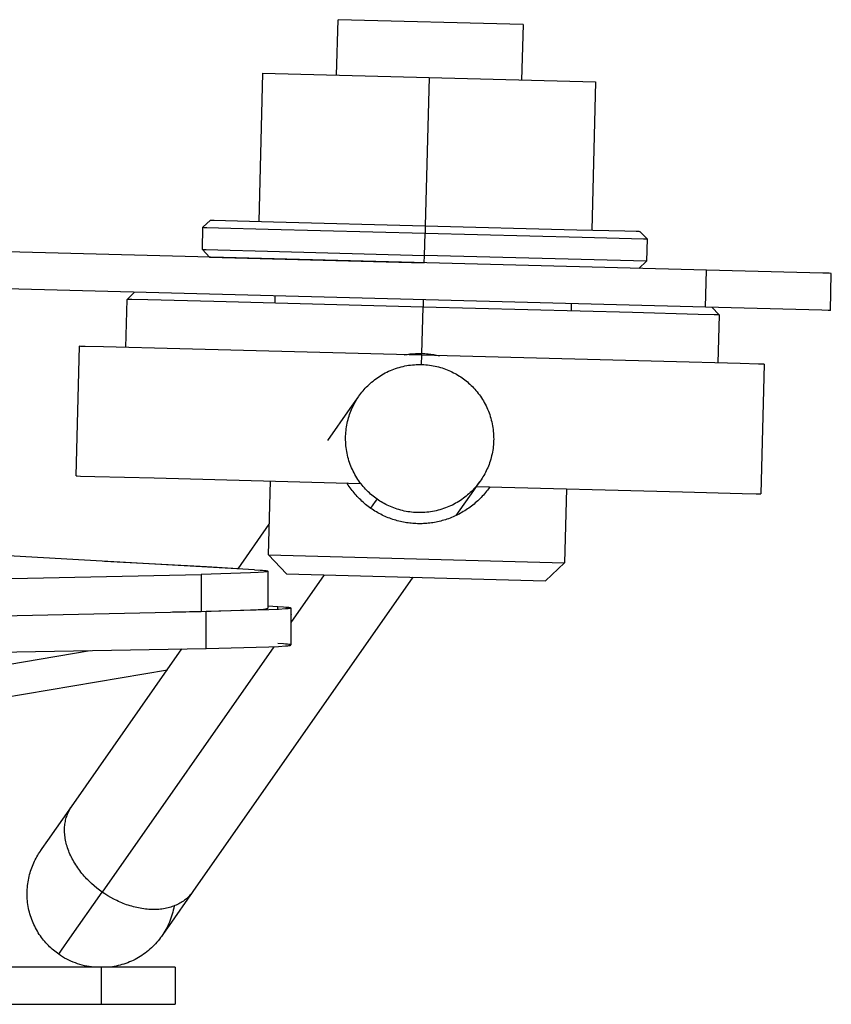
# Model space of a CAD drawing. Header units: millimetres. Extents: x -7950 to -6950, y 4408 to 5408.
# Tile 68 of 111: x -7078 to -7056, y 4870 to 4896. Entities that reach past the tile are written whole.
import ezdxf

# ---------------------------------------------------------------- set-up
doc = ezdxf.new("R2010")
doc.units = ezdxf.units.MM
doc.layers.add('SHOW Mini_Barndoor 002', color=7, linetype='Continuous', true_color=0x000000)

msp = doc.modelspace()

# ---------------------------------------------------------------- linework, layer by layer
at = {"layer": 'SHOW Mini_Barndoor 002', "color": 18, "lineweight": -3, "true_color": 0x000000}
for points in [[(-7069.587, 4894.756), (-7069.548, 4896.255)], [(-7064.55, 4896.124), (-7064.55, 4896.124), (-7069.548, 4896.255), (-7069.548, 4896.255)], [(-7064.55, 4896.124), (-7064.589, 4894.625)], [(-7071.587, 4894.808), (-7071.691, 4890.81)], [(-7071.587, 4894.808), (-7067.088, 4894.69)], [(-7067.088, 4894.69), (-7067.193, 4890.692)], [(-7067.088, 4894.69), (-7062.59, 4894.573)], [(-7062.59, 4894.573), (-7062.694, 4890.574)], [(-7059.594, 4889.492), (-7204.195, 4893.279)], [(-7059.62, 4888.493), (-7204.222, 4892.279)], [(-7073.196, 4890.649), (-7072.991, 4890.844)], [(-7072.991, 4890.844), (-7072.991, 4890.844), (-7072.991, 4890.844), (-7072.989, 4890.844), (-7072.985, 4890.843), (-7072.967, 4890.843), (-7072.894, 4890.841), (-7072.584, 4890.833), (-7071.293, 4890.799), (-7067.193, 4890.692)], [(-7073.212, 4890.049), (-7073.196, 4890.649)], [(-7073.196, 4890.649), (-7073.196, 4890.649), (-7073.196, 4890.649), (-7073.195, 4890.649), (-7073.19, 4890.649), (-7073.172, 4890.648), (-7073.096, 4890.646), (-7072.775, 4890.638), (-7071.439, 4890.603), (-7067.198, 4890.492)], [(-7067.214, 4889.892), (-7067.198, 4890.492)], [(-7067.193, 4890.692), (-7067.198, 4890.492)], [(-7067.198, 4890.492), (-7062.957, 4890.381), (-7061.621, 4890.346), (-7061.3, 4890.337), (-7061.224, 4890.335), (-7061.206, 4890.335), (-7061.202, 4890.335), (-7061.201, 4890.335), (-7061.2, 4890.335), (-7061.2, 4890.335)], [(-7067.193, 4890.692), (-7063.093, 4890.584), (-7061.802, 4890.551), (-7061.492, 4890.543), (-7061.418, 4890.541), (-7061.401, 4890.54), (-7061.396, 4890.54), (-7061.395, 4890.54), (-7061.395, 4890.54), (-7061.395, 4890.54)], [(-7061.395, 4890.54), (-7061.2, 4890.335)], [(-7061.2, 4890.335), (-7061.216, 4889.735)], [(-7073.212, 4890.049), (-7073.212, 4890.049), (-7073.211, 4890.049), (-7073.21, 4890.049), (-7073.206, 4890.049), (-7073.187, 4890.049), (-7073.112, 4890.047), (-7072.791, 4890.038), (-7071.455, 4890.003), (-7067.214, 4889.892)], [(-7073.017, 4889.844), (-7073.212, 4890.049)], [(-7067.219, 4889.692), (-7067.214, 4889.892)], [(-7061.216, 4889.735), (-7067.214, 4889.892)], [(-7061.216, 4889.735), (-7061.421, 4889.54)], [(-7059.62, 4888.493), (-7059.594, 4889.492)], [(-7056.223, 4889.404), (-7056.223, 4889.404), (-7056.223, 4889.404), (-7056.224, 4889.404), (-7056.226, 4889.404), (-7056.236, 4889.405), (-7056.278, 4889.406), (-7056.449, 4889.41), (-7057.152, 4889.429), (-7059.594, 4889.492)], [(-7056.249, 4888.405), (-7056.223, 4889.404)], [(-7075.248, 4888.702), (-7075.043, 4888.897)], [(-7075.282, 4887.402), (-7075.248, 4888.702)], [(-7067.25, 4888.493), (-7072.905, 4888.641), (-7074.686, 4888.687), (-7075.114, 4888.698), (-7075.215, 4888.701), (-7075.24, 4888.702), (-7075.246, 4888.702), (-7075.247, 4888.702), (-7075.248, 4888.702), (-7075.248, 4888.702)], [(-7071.249, 4888.597), (-7071.244, 4888.797)], [(-7067.245, 4888.693), (-7067.25, 4888.493)], [(-7067.283, 4887.243), (-7067.25, 4888.493)], [(-7059.253, 4888.283), (-7059.253, 4888.283), (-7059.254, 4888.283), (-7059.255, 4888.283), (-7059.261, 4888.283), (-7059.286, 4888.284), (-7059.387, 4888.287), (-7059.815, 4888.298), (-7061.596, 4888.344), (-7067.25, 4888.493)], [(-7063.247, 4888.588), (-7063.252, 4888.388)], [(-7056.249, 4888.405), (-7056.249, 4888.405), (-7056.249, 4888.405), (-7056.25, 4888.405), (-7056.252, 4888.405), (-7056.262, 4888.405), (-7056.304, 4888.406), (-7056.475, 4888.41), (-7057.178, 4888.429), (-7059.62, 4888.493)], [(-7059.448, 4888.488), (-7059.253, 4888.283)], [(-7059.253, 4888.283), (-7059.287, 4886.984)], [(-7076.623, 4883.936), (-7076.531, 4887.435)], [(-7067.284, 4887.193), (-7073.823, 4887.364), (-7075.882, 4887.418), (-7076.377, 4887.431), (-7076.494, 4887.434), (-7076.522, 4887.435), (-7076.529, 4887.435), (-7076.531, 4887.435), (-7076.531, 4887.435), (-7076.531, 4887.435)], [(-7067.761, 4887.206), (-7067.684, 4887.218), (-7067.606, 4887.229), (-7067.529, 4887.236), (-7067.451, 4887.241), (-7067.409, 4887.243), (-7067.368, 4887.244), (-7067.326, 4887.244), (-7067.284, 4887.243), (-7067.242, 4887.242), (-7067.2, 4887.239), (-7067.158, 4887.236), (-7067.117, 4887.233), (-7067.039, 4887.224), (-7066.962, 4887.212), (-7066.885, 4887.198), (-7066.808, 4887.181)], [(-7067.291, 4886.943), (-7067.284, 4887.193)], [(-7058.038, 4886.951), (-7058.038, 4886.951), (-7058.038, 4886.951), (-7058.04, 4886.951), (-7058.047, 4886.951), (-7058.075, 4886.952), (-7058.192, 4886.955), (-7058.687, 4886.968), (-7060.746, 4887.022), (-7067.284, 4887.193)], [(-7068.491, 4883.305), (-7068.527, 4883.331), (-7068.562, 4883.358), (-7068.598, 4883.386), (-7068.633, 4883.415), (-7068.668, 4883.445), (-7068.702, 4883.476), (-7068.736, 4883.508), (-7068.769, 4883.542), (-7068.802, 4883.576), (-7068.835, 4883.611), (-7068.866, 4883.647), (-7068.897, 4883.684), (-7068.927, 4883.723), (-7068.957, 4883.762), (-7068.985, 4883.802), (-7069.013, 4883.843), (-7069.04, 4883.885), (-7069.066, 4883.927), (-7069.091, 4883.971), (-7069.115, 4884.015), (-7069.138, 4884.061), (-7069.16, 4884.106), (-7069.18, 4884.153), (-7069.2, 4884.2), (-7069.218, 4884.248), (-7069.236, 4884.297), (-7069.252, 4884.346), (-7069.267, 4884.395), (-7069.28, 4884.445), (-7069.292, 4884.495), (-7069.303, 4884.546), (-7069.313, 4884.596), (-7069.321, 4884.648), (-7069.328, 4884.699), (-7069.334, 4884.75), (-7069.338, 4884.802), (-7069.341, 4884.853), (-7069.343, 4884.905), (-7069.343, 4884.956), (-7069.342, 4885.007), (-7069.34, 4885.059), (-7069.336, 4885.109), (-7069.332, 4885.16), (-7069.326, 4885.21), (-7069.318, 4885.26), (-7069.31, 4885.31), (-7069.3, 4885.359), (-7069.289, 4885.407), (-7069.277, 4885.455), (-7069.264, 4885.503), (-7069.249, 4885.55), (-7069.234, 4885.596), (-7069.218, 4885.641), (-7069.2, 4885.686), (-7069.182, 4885.73), (-7069.163, 4885.774), (-7069.143, 4885.816), (-7069.122, 4885.858), (-7069.101, 4885.899), (-7069.078, 4885.939), (-7069.055, 4885.978), (-7069.031, 4886.017), (-7069.007, 4886.054), (-7068.982, 4886.091), (-7068.956, 4886.127), (-7068.929, 4886.163), (-7068.901, 4886.198), (-7068.872, 4886.234), (-7068.842, 4886.268), (-7068.811, 4886.303), (-7068.779, 4886.337), (-7068.746, 4886.37), (-7068.711, 4886.403), (-7068.676, 4886.435), (-7068.64, 4886.467), (-7068.603, 4886.497), (-7068.565, 4886.528), (-7068.525, 4886.557), (-7068.485, 4886.586), (-7068.444, 4886.613), (-7068.402, 4886.64), (-7068.36, 4886.666), (-7068.316, 4886.691), (-7068.272, 4886.715), (-7068.227, 4886.738), (-7068.181, 4886.76), (-7068.134, 4886.781), (-7068.087, 4886.8), (-7068.039, 4886.819), (-7067.991, 4886.836), (-7067.942, 4886.852), (-7067.892, 4886.867), (-7067.842, 4886.881), (-7067.792, 4886.893), (-7067.742, 4886.904), (-7067.691, 4886.913), (-7067.64, 4886.922), (-7067.588, 4886.929), (-7067.537, 4886.934), (-7067.485, 4886.939), (-7067.434, 4886.942), (-7067.382, 4886.943), (-7067.331, 4886.944), (-7067.28, 4886.943), (-7067.229, 4886.94), (-7067.178, 4886.937), (-7067.127, 4886.932), (-7067.077, 4886.926), (-7067.027, 4886.919), (-7066.977, 4886.91), (-7066.928, 4886.9), (-7066.88, 4886.889), (-7066.832, 4886.877), (-7066.784, 4886.864), (-7066.737, 4886.85), (-7066.691, 4886.835), (-7066.646, 4886.818), (-7066.601, 4886.801), (-7066.557, 4886.783), (-7066.513, 4886.763), (-7066.471, 4886.743), (-7066.429, 4886.723), (-7066.388, 4886.701), (-7066.348, 4886.679), (-7066.309, 4886.655), (-7066.27, 4886.632), (-7066.233, 4886.607), (-7066.196, 4886.582)], [(-7058.038, 4886.951), (-7058.129, 4883.452)], [(-7066.196, 4886.582), (-7066.16, 4886.556), (-7066.124, 4886.529), (-7066.089, 4886.501), (-7066.054, 4886.472), (-7066.019, 4886.442), (-7065.985, 4886.411), (-7065.951, 4886.379), (-7065.917, 4886.346), (-7065.884, 4886.312), (-7065.852, 4886.277), (-7065.821, 4886.24), (-7065.79, 4886.203), (-7065.76, 4886.165), (-7065.73, 4886.126), (-7065.701, 4886.086), (-7065.674, 4886.045), (-7065.647, 4886.003), (-7065.621, 4885.96), (-7065.596, 4885.917), (-7065.572, 4885.872), (-7065.549, 4885.827), (-7065.527, 4885.781), (-7065.506, 4885.735), (-7065.487, 4885.687), (-7065.468, 4885.639), (-7065.451, 4885.591), (-7065.435, 4885.542), (-7065.42, 4885.493), (-7065.407, 4885.443), (-7065.394, 4885.393), (-7065.383, 4885.342), (-7065.374, 4885.291), (-7065.365, 4885.24), (-7065.358, 4885.189), (-7065.353, 4885.137), (-7065.348, 4885.086), (-7065.345, 4885.034), (-7065.344, 4884.983), (-7065.343, 4884.931), (-7065.344, 4884.88), (-7065.347, 4884.829), (-7065.35, 4884.778), (-7065.355, 4884.728), (-7065.361, 4884.677), (-7065.369, 4884.627), (-7065.377, 4884.578), (-7065.387, 4884.529), (-7065.398, 4884.48), (-7065.41, 4884.432), (-7065.423, 4884.385), (-7065.437, 4884.338), (-7065.453, 4884.292), (-7065.469, 4884.246), (-7065.486, 4884.201), (-7065.505, 4884.157), (-7065.524, 4884.114), (-7065.544, 4884.071), (-7065.565, 4884.03), (-7065.586, 4883.989), (-7065.609, 4883.948), (-7065.632, 4883.909), (-7065.656, 4883.871), (-7065.68, 4883.833), (-7065.705, 4883.797), (-7065.731, 4883.761), (-7065.758, 4883.725), (-7065.786, 4883.689), (-7065.815, 4883.654), (-7065.845, 4883.619), (-7065.876, 4883.585), (-7065.908, 4883.551), (-7065.941, 4883.518), (-7065.975, 4883.485), (-7066.011, 4883.453), (-7066.047, 4883.421), (-7066.084, 4883.39), (-7066.122, 4883.36), (-7066.161, 4883.331), (-7066.201, 4883.302), (-7066.242, 4883.274), (-7066.284, 4883.247), (-7066.327, 4883.221), (-7066.371, 4883.196), (-7066.415, 4883.172), (-7066.46, 4883.149), (-7066.506, 4883.128), (-7066.553, 4883.107), (-7066.6, 4883.087), (-7066.648, 4883.069), (-7066.696, 4883.051), (-7066.745, 4883.035), (-7066.795, 4883.021), (-7066.844, 4883.007), (-7066.895, 4882.995), (-7066.945, 4882.984), (-7066.996, 4882.974), (-7067.047, 4882.966), (-7067.098, 4882.959), (-7067.15, 4882.953), (-7067.201, 4882.949), (-7067.253, 4882.946), (-7067.304, 4882.944), (-7067.356, 4882.944), (-7067.407, 4882.945), (-7067.458, 4882.947), (-7067.509, 4882.951), (-7067.56, 4882.956), (-7067.61, 4882.962), (-7067.66, 4882.969), (-7067.709, 4882.978), (-7067.758, 4882.987), (-7067.807, 4882.998), (-7067.855, 4883.01), (-7067.902, 4883.024), (-7067.949, 4883.038), (-7067.995, 4883.053), (-7068.041, 4883.069), (-7068.086, 4883.087), (-7068.13, 4883.105), (-7068.173, 4883.124), (-7068.216, 4883.144), (-7068.258, 4883.165), (-7068.299, 4883.187), (-7068.339, 4883.209), (-7068.378, 4883.232), (-7068.416, 4883.256), (-7068.454, 4883.28), (-7068.491, 4883.305)], [(-7069.822, 4884.891), (-7069.218, 4885.754), (-7069.043, 4886.004), (-7068.997, 4886.069), (-7068.986, 4886.085), (-7068.983, 4886.09), (-7068.982, 4886.091), (-7068.982, 4886.091), (-7068.982, 4886.091), (-7068.982, 4886.091)], [(-7076.623, 4883.936), (-7076.623, 4883.936), (-7076.622, 4883.936), (-7076.621, 4883.936), (-7076.616, 4883.936), (-7076.594, 4883.936), (-7076.503, 4883.933), (-7076.121, 4883.923), (-7074.512, 4883.881), (-7068.937, 4883.735)], [(-7071.427, 4881.8), (-7071.375, 4883.799)], [(-7065.446, 4883.644), (-7065.485, 4883.588), (-7065.511, 4883.554), (-7065.537, 4883.52), (-7065.564, 4883.486), (-7065.592, 4883.453), (-7065.621, 4883.42), (-7065.65, 4883.388), (-7065.68, 4883.356), (-7065.71, 4883.324), (-7065.741, 4883.293), (-7065.773, 4883.263), (-7065.806, 4883.233), (-7065.839, 4883.204), (-7065.873, 4883.175), (-7065.907, 4883.147), (-7065.942, 4883.12), (-7065.978, 4883.093), (-7066.014, 4883.067), (-7066.05, 4883.042), (-7066.087, 4883.017), (-7066.125, 4882.993), (-7066.163, 4882.97), (-7066.201, 4882.947), (-7066.24, 4882.926), (-7066.279, 4882.905), (-7066.319, 4882.884), (-7066.359, 4882.865), (-7066.4, 4882.846), (-7066.441, 4882.828), (-7066.482, 4882.811), (-7066.523, 4882.795), (-7066.564, 4882.78), (-7066.606, 4882.765), (-7066.648, 4882.752), (-7066.689, 4882.739), (-7066.731, 4882.727), (-7066.773, 4882.716), (-7066.815, 4882.705), (-7066.857, 4882.696), (-7066.899, 4882.687), (-7066.941, 4882.679), (-7066.983, 4882.672), (-7067.025, 4882.666), (-7067.067, 4882.66), (-7067.109, 4882.656), (-7067.151, 4882.652), (-7067.193, 4882.649), (-7067.236, 4882.646), (-7067.277, 4882.645), (-7067.319, 4882.644), (-7067.361, 4882.644), (-7067.403, 4882.645), (-7067.445, 4882.646), (-7067.487, 4882.648), (-7067.528, 4882.651), (-7067.57, 4882.655), (-7067.612, 4882.66), (-7067.654, 4882.665), (-7067.696, 4882.671), (-7067.738, 4882.678), (-7067.779, 4882.686), (-7067.821, 4882.694), (-7067.863, 4882.703), (-7067.905, 4882.713), (-7067.946, 4882.724), (-7067.988, 4882.736), (-7068.029, 4882.748), (-7068.07, 4882.762), (-7068.111, 4882.776), (-7068.152, 4882.791), (-7068.193, 4882.807), (-7068.234, 4882.823), (-7068.274, 4882.841), (-7068.315, 4882.859), (-7068.355, 4882.878), (-7068.395, 4882.898), (-7068.434, 4882.919), (-7068.473, 4882.941), (-7068.512, 4882.963), (-7068.55, 4882.986), (-7068.588, 4883.01), (-7068.625, 4883.034), (-7068.662, 4883.059), (-7068.698, 4883.085), (-7068.734, 4883.112), (-7068.769, 4883.139), (-7068.804, 4883.167), (-7068.838, 4883.195), (-7068.871, 4883.224), (-7068.904, 4883.254), (-7068.936, 4883.285), (-7068.968, 4883.316), (-7068.999, 4883.347), (-7069.029, 4883.379), (-7069.059, 4883.412), (-7069.088, 4883.445), (-7069.116, 4883.478), (-7069.143, 4883.512), (-7069.17, 4883.546), (-7069.196, 4883.581), (-7069.221, 4883.616), (-7069.246, 4883.651), (-7069.27, 4883.687), (-7069.306, 4883.745)], [(-7066.356, 4882.867), (-7065.883, 4883.543), (-7065.751, 4883.732), (-7065.717, 4883.78), (-7065.708, 4883.793), (-7065.706, 4883.796), (-7065.705, 4883.796), (-7065.705, 4883.797), (-7065.705, 4883.797), (-7065.705, 4883.797)], [(-7065.815, 4883.653), (-7060.24, 4883.507), (-7058.631, 4883.465), (-7058.249, 4883.455), (-7058.158, 4883.453), (-7058.136, 4883.452), (-7058.131, 4883.452), (-7058.13, 4883.452), (-7058.129, 4883.452), (-7058.129, 4883.452)], [(-7063.377, 4883.59), (-7063.43, 4881.59)], [(-7068.662, 4883.06), (-7068.533, 4883.245), (-7068.501, 4883.29), (-7068.493, 4883.302), (-7068.491, 4883.305), (-7068.491, 4883.305), (-7068.491, 4883.305), (-7068.491, 4883.305), (-7068.491, 4883.305), (-7068.491, 4883.305)], [(-7072.246, 4881.429), (-7071.405, 4882.63)], [(-7071.803, 4881.403), (-7086.694, 4882.245)], [(-7071.427, 4881.8), (-7070.94, 4881.287)], [(-7071.427, 4881.8), (-7071.427, 4881.8), (-7063.43, 4881.59), (-7063.43, 4881.59)], [(-7075.854, 4881.632), (-7073.104, 4881.489)], [(-7073.104, 4881.489), (-7072.241, 4881.436)], [(-7063.943, 4881.103), (-7063.43, 4881.59)], [(-7088.176, 4880.954), (-7073.241, 4881.274)], [(-7067.525, 4881.197), (-7073.469, 4872.709)], [(-7071.447, 4881.362), (-7071.447, 4881.362), (-7071.447, 4881.362), (-7071.447, 4881.361), (-7071.447, 4881.361), (-7071.448, 4881.36), (-7071.448, 4881.36), (-7071.448, 4881.36), (-7071.449, 4881.359), (-7071.449, 4881.359), (-7071.45, 4881.359), (-7071.45, 4881.358), (-7071.451, 4881.358), (-7071.452, 4881.358), (-7071.452, 4881.357), (-7071.453, 4881.357), (-7071.454, 4881.356), (-7071.455, 4881.356), (-7071.456, 4881.356), (-7071.458, 4881.355), (-7071.46, 4881.354), (-7071.463, 4881.353), (-7071.466, 4881.353), (-7071.469, 4881.352), (-7071.475, 4881.351), (-7071.483, 4881.349), (-7071.491, 4881.348), (-7071.511, 4881.345), (-7071.562, 4881.339), (-7071.706, 4881.327), (-7071.909, 4881.316), (-7073.241, 4881.274)], [(-7073.241, 4881.274), (-7073.241, 4880.274)], [(-7071.803, 4881.403), (-7071.648, 4881.393), (-7071.587, 4881.388), (-7071.537, 4881.383), (-7071.516, 4881.381), (-7071.497, 4881.378), (-7071.482, 4881.375), (-7071.475, 4881.374), (-7071.469, 4881.373), (-7071.464, 4881.371), (-7071.462, 4881.371), (-7071.46, 4881.37), (-7071.458, 4881.369), (-7071.456, 4881.369), (-7071.455, 4881.368), (-7071.454, 4881.368), (-7071.453, 4881.368), (-7071.453, 4881.367), (-7071.452, 4881.367), (-7071.451, 4881.367), (-7071.451, 4881.367), (-7071.45, 4881.366), (-7071.45, 4881.366), (-7071.45, 4881.366), (-7071.45, 4881.366), (-7071.449, 4881.366), (-7071.449, 4881.366), (-7071.449, 4881.365), (-7071.449, 4881.365), (-7071.449, 4881.365), (-7071.448, 4881.365), (-7071.448, 4881.365), (-7071.448, 4881.365), (-7071.448, 4881.364), (-7071.448, 4881.364), (-7071.448, 4881.364), (-7071.448, 4881.364), (-7071.447, 4881.364), (-7071.447, 4881.364), (-7071.447, 4881.363), (-7071.447, 4881.363), (-7071.447, 4881.363), (-7071.447, 4881.363), (-7071.447, 4881.363), (-7071.447, 4881.363), (-7071.447, 4881.362), (-7071.447, 4881.362)], [(-7071.447, 4881.362), (-7071.447, 4880.362)], [(-7070.94, 4881.287), (-7070.94, 4881.287), (-7063.943, 4881.103), (-7063.943, 4881.103)], [(-7069.923, 4881.26), (-7070.822, 4879.976)], [(-7071.447, 4880.426), (-7071.173, 4880.41)], [(-7071.173, 4880.329), (-7071.173, 4880.41)], [(-7071.173, 4880.41), (-7071.02, 4880.4), (-7070.96, 4880.395), (-7070.91, 4880.39), (-7070.89, 4880.388), (-7070.872, 4880.385), (-7070.857, 4880.383), (-7070.85, 4880.381), (-7070.844, 4880.38), (-7070.839, 4880.379), (-7070.837, 4880.378), (-7070.835, 4880.377), (-7070.833, 4880.377), (-7070.831, 4880.376), (-7070.83, 4880.376), (-7070.829, 4880.376), (-7070.828, 4880.375), (-7070.828, 4880.375), (-7070.827, 4880.375), (-7070.826, 4880.374), (-7070.826, 4880.374), (-7070.826, 4880.374), (-7070.825, 4880.374), (-7070.825, 4880.373), (-7070.825, 4880.373), (-7070.825, 4880.373), (-7070.824, 4880.373), (-7070.824, 4880.373), (-7070.824, 4880.373), (-7070.824, 4880.373), (-7070.824, 4880.372), (-7070.823, 4880.372), (-7070.823, 4880.372), (-7070.823, 4880.372), (-7070.823, 4880.372), (-7070.823, 4880.372), (-7070.823, 4880.371), (-7070.823, 4880.371), (-7070.823, 4880.371), (-7070.823, 4880.371), (-7070.822, 4880.371), (-7070.822, 4880.371), (-7070.822, 4880.37), (-7070.822, 4880.37), (-7070.822, 4880.37), (-7070.822, 4880.37), (-7070.822, 4880.37)], [(-7088.176, 4879.954), (-7073.241, 4880.274)], [(-7073.114, 4880.273), (-7074.023, 4880.258)], [(-7073.241, 4880.274), (-7071.909, 4880.316), (-7071.706, 4880.327), (-7071.562, 4880.339), (-7071.511, 4880.345), (-7071.491, 4880.348), (-7071.483, 4880.349), (-7071.475, 4880.351), (-7071.469, 4880.352), (-7071.466, 4880.353), (-7071.463, 4880.354), (-7071.46, 4880.354), (-7071.458, 4880.355), (-7071.456, 4880.356), (-7071.455, 4880.356), (-7071.454, 4880.357), (-7071.453, 4880.357), (-7071.452, 4880.357), (-7071.452, 4880.358), (-7071.451, 4880.358), (-7071.45, 4880.358), (-7071.45, 4880.359), (-7071.449, 4880.359), (-7071.449, 4880.359), (-7071.448, 4880.36), (-7071.448, 4880.36), (-7071.448, 4880.361), (-7071.447, 4880.361), (-7071.447, 4880.361), (-7071.447, 4880.362), (-7071.447, 4880.362), (-7071.447, 4880.362)], [(-7070.822, 4880.37), (-7070.822, 4880.369), (-7070.822, 4880.369), (-7070.823, 4880.369), (-7070.823, 4880.368), (-7070.823, 4880.368), (-7070.824, 4880.367), (-7070.824, 4880.367), (-7070.825, 4880.367), (-7070.825, 4880.366), (-7070.826, 4880.366), (-7070.827, 4880.365), (-7070.827, 4880.365), (-7070.828, 4880.364), (-7070.829, 4880.364), (-7070.83, 4880.364), (-7070.831, 4880.363), (-7070.832, 4880.363), (-7070.834, 4880.362), (-7070.836, 4880.362), (-7070.839, 4880.361), (-7070.843, 4880.36), (-7070.85, 4880.358), (-7070.859, 4880.357), (-7070.868, 4880.355), (-7070.879, 4880.353), (-7070.905, 4880.35), (-7070.97, 4880.343), (-7071.156, 4880.33), (-7071.418, 4880.318), (-7073.114, 4880.273)], [(-7073.114, 4879.274), (-7073.114, 4880.273)], [(-7070.822, 4880.37), (-7070.822, 4879.37)], [(-7070.822, 4880.175), (-7070.82, 4880.177), (-7070.819, 4880.178), (-7070.818, 4880.179), (-7070.817, 4880.18), (-7070.816, 4880.181), (-7070.815, 4880.182), (-7070.815, 4880.182), (-7070.814, 4880.183), (-7070.813, 4880.184), (-7070.813, 4880.185), (-7070.812, 4880.186), (-7070.812, 4880.186), (-7070.811, 4880.187), (-7070.81, 4880.188), (-7070.81, 4880.189), (-7070.81, 4880.19), (-7070.809, 4880.19), (-7070.809, 4880.191), (-7070.808, 4880.192), (-7070.808, 4880.193), (-7070.808, 4880.194), (-7070.808, 4880.194), (-7070.807, 4880.195), (-7070.807, 4880.195), (-7070.807, 4880.196), (-7070.807, 4880.196), (-7070.807, 4880.197), (-7070.807, 4880.197), (-7070.807, 4880.197), (-7070.807, 4880.198), (-7070.807, 4880.198), (-7070.807, 4880.199), (-7070.807, 4880.199), (-7070.807, 4880.199), (-7070.807, 4880.2), (-7070.807, 4880.2), (-7070.807, 4880.201), (-7070.807, 4880.201)], [(-7071.278, 4879.324), (-7075.918, 4872.698)], [(-7073.114, 4879.274), (-7071.418, 4879.318), (-7071.156, 4879.331), (-7070.97, 4879.344), (-7070.905, 4879.35), (-7070.879, 4879.354), (-7070.868, 4879.355), (-7070.859, 4879.357), (-7070.85, 4879.358), (-7070.843, 4879.36), (-7070.839, 4879.361), (-7070.836, 4879.362), (-7070.834, 4879.363), (-7070.832, 4879.363), (-7070.831, 4879.363), (-7070.83, 4879.364), (-7070.829, 4879.364), (-7070.828, 4879.365), (-7070.827, 4879.365), (-7070.827, 4879.365), (-7070.826, 4879.366), (-7070.825, 4879.366), (-7070.825, 4879.367), (-7070.824, 4879.367), (-7070.824, 4879.368), (-7070.823, 4879.368), (-7070.823, 4879.368), (-7070.823, 4879.369), (-7070.822, 4879.369), (-7070.822, 4879.37), (-7070.822, 4879.37)], [(-7070.823, 4879.371), (-7070.823, 4879.371), (-7070.823, 4879.371), (-7070.823, 4879.372), (-7070.823, 4879.372), (-7070.823, 4879.372), (-7070.823, 4879.372), (-7070.823, 4879.372), (-7070.824, 4879.372), (-7070.824, 4879.373), (-7070.824, 4879.373), (-7070.824, 4879.373), (-7070.824, 4879.373), (-7070.824, 4879.373), (-7070.825, 4879.373), (-7070.825, 4879.373), (-7070.825, 4879.374), (-7070.825, 4879.374), (-7070.826, 4879.374), (-7070.826, 4879.374), (-7070.827, 4879.375), (-7070.827, 4879.375), (-7070.828, 4879.375), (-7070.829, 4879.376), (-7070.83, 4879.376), (-7070.83, 4879.376), (-7070.832, 4879.377), (-7070.834, 4879.377), (-7070.836, 4879.378), (-7070.838, 4879.379), (-7070.843, 4879.38), (-7070.848, 4879.381), (-7070.855, 4879.382), (-7070.861, 4879.384), (-7070.877, 4879.386), (-7070.916, 4879.391), (-7070.965, 4879.396), (-7071.024, 4879.401), (-7071.173, 4879.41)], [(-7086.947, 4877.406), (-7076.24, 4879.219)], [(-7085.916, 4879.05), (-7073.114, 4879.274)], [(-7076.745, 4875.003), (-7073.763, 4879.262)], [(-7086.947, 4876.534), (-7074.156, 4878.701)], [(-7077.585, 4873.804), (-7077.585, 4873.804), (-7077.585, 4873.804), (-7077.585, 4873.804), (-7077.585, 4873.805), (-7077.582, 4873.808), (-7077.574, 4873.82), (-7077.537, 4873.872), (-7077.384, 4874.091), (-7076.745, 4875.003)], [(-7075.918, 4872.698), (-7075.99, 4872.75), (-7076.062, 4872.805), (-7076.133, 4872.864), (-7076.203, 4872.926), (-7076.271, 4872.99), (-7076.305, 4873.024), (-7076.338, 4873.058), (-7076.37, 4873.093), (-7076.402, 4873.128), (-7076.434, 4873.165), (-7076.464, 4873.201), (-7076.494, 4873.239), (-7076.524, 4873.277), (-7076.552, 4873.315), (-7076.58, 4873.354), (-7076.607, 4873.393), (-7076.633, 4873.433), (-7076.658, 4873.474), (-7076.682, 4873.514), (-7076.706, 4873.555), (-7076.728, 4873.597), (-7076.749, 4873.638), (-7076.769, 4873.68), (-7076.788, 4873.722), (-7076.806, 4873.764), (-7076.823, 4873.806), (-7076.839, 4873.848), (-7076.854, 4873.89), (-7076.867, 4873.933), (-7076.879, 4873.975), (-7076.89, 4874.017), (-7076.9, 4874.058), (-7076.909, 4874.1), (-7076.916, 4874.141), (-7076.922, 4874.182), (-7076.927, 4874.223), (-7076.931, 4874.264), (-7076.933, 4874.303), (-7076.935, 4874.343), (-7076.935, 4874.382), (-7076.934, 4874.421), (-7076.932, 4874.459), (-7076.929, 4874.496), (-7076.925, 4874.533), (-7076.919, 4874.57), (-7076.913, 4874.605), (-7076.905, 4874.64), (-7076.897, 4874.675), (-7076.887, 4874.708), (-7076.877, 4874.741), (-7076.866, 4874.773), (-7076.853, 4874.805), (-7076.84, 4874.835), (-7076.826, 4874.865), (-7076.812, 4874.895), (-7076.796, 4874.923), (-7076.78, 4874.951), (-7076.763, 4874.977), (-7076.745, 4875.003)], [(-7077.094, 4871.018), (-7077.13, 4871.044), (-7077.166, 4871.071), (-7077.202, 4871.099), (-7077.237, 4871.128), (-7077.272, 4871.158), (-7077.306, 4871.189), (-7077.34, 4871.221), (-7077.373, 4871.254), (-7077.406, 4871.288), (-7077.438, 4871.324), (-7077.47, 4871.36), (-7077.501, 4871.397), (-7077.531, 4871.435), (-7077.56, 4871.474), (-7077.589, 4871.514), (-7077.617, 4871.555), (-7077.644, 4871.597), (-7077.67, 4871.64), (-7077.694, 4871.684), (-7077.718, 4871.728), (-7077.741, 4871.773), (-7077.763, 4871.819), (-7077.784, 4871.866), (-7077.804, 4871.913), (-7077.822, 4871.961), (-7077.839, 4872.009), (-7077.855, 4872.058), (-7077.87, 4872.108), (-7077.884, 4872.158), (-7077.896, 4872.208), (-7077.907, 4872.258), (-7077.917, 4872.309), (-7077.925, 4872.36), (-7077.932, 4872.412), (-7077.938, 4872.463), (-7077.942, 4872.514), (-7077.945, 4872.566), (-7077.947, 4872.617), (-7077.947, 4872.669), (-7077.946, 4872.72), (-7077.944, 4872.771), (-7077.94, 4872.822), (-7077.935, 4872.873), (-7077.929, 4872.923), (-7077.922, 4872.973), (-7077.913, 4873.022), (-7077.903, 4873.072), (-7077.893, 4873.12), (-7077.88, 4873.168), (-7077.867, 4873.216), (-7077.853, 4873.262), (-7077.838, 4873.309), (-7077.821, 4873.354), (-7077.804, 4873.399), (-7077.786, 4873.443), (-7077.767, 4873.486), (-7077.747, 4873.529), (-7077.726, 4873.571), (-7077.704, 4873.612), (-7077.682, 4873.652), (-7077.659, 4873.691), (-7077.635, 4873.729), (-7077.61, 4873.767), (-7077.585, 4873.804)], [(-7077.094, 4871.018), (-7077.094, 4871.018), (-7077.094, 4871.018), (-7077.094, 4871.019), (-7077.093, 4871.02), (-7077.09, 4871.025), (-7077.075, 4871.045), (-7077.019, 4871.126), (-7076.789, 4871.455), (-7075.918, 4872.698)], [(-7073.469, 4872.709), (-7073.487, 4872.684), (-7073.507, 4872.658), (-7073.527, 4872.634), (-7073.548, 4872.61), (-7073.571, 4872.586), (-7073.594, 4872.562), (-7073.618, 4872.54), (-7073.644, 4872.517), (-7073.67, 4872.496), (-7073.697, 4872.475), (-7073.726, 4872.454), (-7073.755, 4872.435), (-7073.786, 4872.416), (-7073.817, 4872.397), (-7073.849, 4872.38), (-7073.882, 4872.363), (-7073.916, 4872.347), (-7073.952, 4872.332), (-7073.988, 4872.318), (-7074.024, 4872.305), (-7074.062, 4872.293), (-7074.1, 4872.282), (-7074.14, 4872.271), (-7074.18, 4872.262), (-7074.22, 4872.254), (-7074.262, 4872.247), (-7074.304, 4872.24), (-7074.346, 4872.235), (-7074.39, 4872.231), (-7074.433, 4872.228), (-7074.478, 4872.227), (-7074.522, 4872.226), (-7074.567, 4872.226), (-7074.613, 4872.228), (-7074.658, 4872.23), (-7074.704, 4872.234), (-7074.75, 4872.238), (-7074.797, 4872.244), (-7074.843, 4872.251), (-7074.889, 4872.259), (-7074.936, 4872.268), (-7074.982, 4872.278), (-7075.029, 4872.288), (-7075.075, 4872.3), (-7075.121, 4872.313), (-7075.167, 4872.327), (-7075.213, 4872.341), (-7075.258, 4872.357), (-7075.303, 4872.373), (-7075.348, 4872.39), (-7075.392, 4872.408), (-7075.436, 4872.427), (-7075.479, 4872.446), (-7075.522, 4872.466), (-7075.607, 4872.508), (-7075.688, 4872.553), (-7075.768, 4872.599), (-7075.844, 4872.648), (-7075.918, 4872.698)], [(-7073.469, 4872.709), (-7074.107, 4871.797), (-7074.261, 4871.578), (-7074.297, 4871.526), (-7074.306, 4871.513), (-7074.308, 4871.51), (-7074.309, 4871.51), (-7074.309, 4871.509), (-7074.309, 4871.509), (-7074.309, 4871.509)], [(-7073.975, 4872.323), (-7073.986, 4872.265), (-7073.998, 4872.209), (-7074.012, 4872.152), (-7074.027, 4872.097), (-7074.044, 4872.043), (-7074.062, 4871.989), (-7074.081, 4871.936), (-7074.102, 4871.884), (-7074.124, 4871.834), (-7074.147, 4871.784), (-7074.172, 4871.735), (-7074.197, 4871.688), (-7074.224, 4871.641), (-7074.251, 4871.596), (-7074.28, 4871.552), (-7074.309, 4871.509)], [(-7074.309, 4871.509), (-7074.339, 4871.467), (-7074.371, 4871.425), (-7074.404, 4871.384), (-7074.438, 4871.344), (-7074.474, 4871.304), (-7074.511, 4871.265), (-7074.548, 4871.227), (-7074.587, 4871.19), (-7074.628, 4871.154), (-7074.669, 4871.118), (-7074.711, 4871.084), (-7074.754, 4871.051), (-7074.798, 4871.019), (-7074.843, 4870.989), (-7074.889, 4870.959), (-7074.936, 4870.931), (-7074.983, 4870.904), (-7075.032, 4870.878), (-7075.08, 4870.854), (-7075.13, 4870.831), (-7075.18, 4870.81), (-7075.23, 4870.789), (-7075.281, 4870.771), (-7075.332, 4870.753), (-7075.384, 4870.738), (-7075.435, 4870.723), (-7075.487, 4870.71), (-7075.539, 4870.699), (-7075.591, 4870.688), (-7075.643, 4870.68), (-7075.695, 4870.672), (-7075.747, 4870.667)], [(-7076.147, 4870.667), (-7076.21, 4870.674), (-7076.272, 4870.683), (-7076.335, 4870.695), (-7076.398, 4870.708), (-7076.46, 4870.723), (-7076.521, 4870.741), (-7076.583, 4870.76), (-7076.643, 4870.782), (-7076.703, 4870.805), (-7076.762, 4870.83), (-7076.82, 4870.857), (-7076.877, 4870.886), (-7076.933, 4870.917), (-7076.988, 4870.949), (-7077.042, 4870.983), (-7077.094, 4871.018)], [(-7075.947, 4870.667), (-7082.658, 4870.667)], [(-7075.947, 4870.667), (-7075.947, 4869.667)], [(-7073.947, 4870.667), (-7073.947, 4870.667), (-7073.947, 4870.667), (-7073.948, 4870.667), (-7073.949, 4870.667), (-7073.955, 4870.667), (-7073.98, 4870.667), (-7074.087, 4870.667), (-7074.533, 4870.667), (-7075.947, 4870.667)], [(-7073.947, 4870.667), (-7073.947, 4869.667)], [(-7082.658, 4869.667), (-7075.947, 4869.667)], [(-7075.947, 4869.667), (-7074.533, 4869.667), (-7074.087, 4869.667), (-7073.98, 4869.667), (-7073.955, 4869.667), (-7073.949, 4869.667), (-7073.948, 4869.667), (-7073.947, 4869.667), (-7073.947, 4869.667), (-7073.947, 4869.667)]]:
    msp.add_lwpolyline(points, dxfattribs=at)
msp.add_lwpolyline([(-7067.219, 4889.692), (-7073.017, 4889.844), (-7073.017, 4889.844), (-7073.017, 4889.844)], close=True, dxfattribs=at)

doc.saveas('drawing.dxf')
